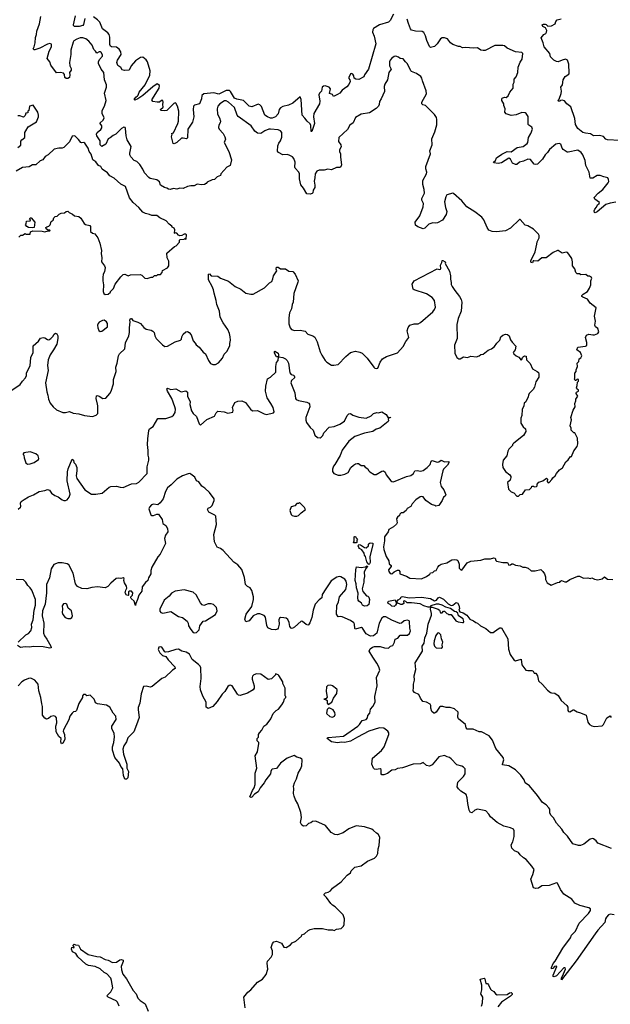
# Model space of a CAD drawing. Extents: x 2293139 to 2515392, y 824115 to 1006937.
# Tile 176 of 256: x 2376610 to 2383777, y 941767 to 953726. Entities that reach past the tile are written whole.
import ezdxf

# ---------------------------------------------------------------- set-up
doc = ezdxf.new("R2010")
doc.units = 0

msp = doc.modelspace()

# ---------------------------------------------------------------- linework, layer by layer
at = {"layer": '0CON10XD'}
for points in [[(2381147, 953795), (2381105, 953715), (2381084, 953696), (2380975, 953662), (2380905, 953621), (2380894, 953605), (2380890, 953575), (2380912, 953525), (2380931, 953435), (2380841, 953125), (2380796, 953055), (2380788, 953031), (2380725, 953000), (2380690, 953005), (2380670, 953015), (2380666, 953045), (2380651, 953065), (2380637, 953073), (2380625, 953070), (2380604, 953025), (2380605, 953010), (2380618, 952995), (2380621, 952975), (2380605, 952940), (2380581, 952909), (2380525, 952871), (2380495, 952834), (2380465, 952819), (2380420, 952795), (2380405, 952818), (2380368, 952828), (2380380, 952885), (2380366, 952905), (2380315, 952924), (2380295, 952919), (2380280, 952905), (2380273, 952857), (2380248, 952832), (2380240, 952815), (2380252, 952735), (2380248, 952705), (2380180, 952585), (2380176, 952545), (2380189, 952465), (2380155, 952370), (2380145, 952370), (2380142, 952442), (2380133, 952463), (2380097, 952495), (2380071, 952531), (2380036, 952565), (2380024, 952755), (2380015, 952788), (2379925, 952714), (2379871, 952689), (2379805, 952673), (2379774, 952655), (2379758, 952635), (2379746, 952584), (2379715, 952548), (2379675, 952532), (2379655, 952532), (2379618, 952548), (2379585, 952568), (2379545, 952672), (2379525, 952694), (2379505, 952701), (2379425, 952666), (2379395, 952674), (2379325, 952746), (2379245, 952760), (2379218, 952775), (2379168, 952855), (2379155, 952866), (2379115, 952865), (2379025, 952821), (2378965, 952838), (2378845, 952825), (2378820, 952805), (2378815, 952765), (2378790, 952705), (2378733, 952687), (2378717, 952675), (2378714, 952635), (2378722, 952545), (2378705, 952482), (2378651, 952395), (2378645, 952292), (2378635, 952281), (2378595, 952289), (2378575, 952286), (2378516, 952234), (2378485, 952217), (2378471, 952221), (2378451, 952305), (2378460, 952335), (2378452, 952345), (2378476, 952354), (2378530, 952465), (2378538, 952495), (2378541, 952615), (2378525, 952675), (2378505, 952713), (2378495, 952718), (2378480, 952710), (2378395, 952624), (2378365, 952618), (2378322, 952625), (2378320, 952635), (2378350, 952665), (2378346, 952695), (2378351, 952725), (2378346, 952745), (2378331, 952745), (2378305, 952724), (2378277, 952723), (2378225, 952732), (2378212, 952752), (2378304, 952895), (2378305, 952927), (2378276, 952946), (2378225, 952912), (2378102, 952805), (2378042, 952765), (2378005, 952747), (2377999, 952755), (2378019, 952785), (2378040, 952800), (2378049, 952811), (2378060, 952845), (2378131, 952935), (2378189, 953051), (2378192, 953105), (2378160, 953215), (2378145, 953238), (2378105, 953270), (2378075, 953269), (2378016, 953225), (2377964, 953166), (2377937, 953115), (2377881, 953111), (2377855, 953116), (2377838, 953145), (2377800, 953170), (2377790, 953205), (2377795, 953235), (2377841, 953305), (2377838, 953335), (2377817, 953367), (2377785, 953391), (2377725, 953398), (2377713, 953405), (2377705, 953425), (2377703, 953515), (2377696, 953546), (2377678, 953568), (2377614, 953614), (2377582, 953695), (2377554, 953724)], [(2377374, 953506), (2377345, 953504), (2377305, 953488), (2377265, 953468), (2377257, 953455), (2377229, 953355), (2377231, 953305), (2377216, 953205), (2377219, 953165), (2377234, 953134), (2377236, 953115), (2377216, 953085), (2377219, 953055), (2377212, 953025), (2377195, 953012), (2377175, 953012), (2377158, 953025), (2377152, 953062), (2377140, 953075), (2377105, 953083), (2377055, 953082), (2376988, 953175), (2376976, 953215), (2376944, 953255), (2376968, 953345), (2376994, 953395), (2376995, 953430), (2376977, 953437), (2376945, 953430), (2376855, 953381), (2376795, 953362), (2376785, 953360), (2376774, 953374), (2376787, 953395), (2376797, 953445), (2376800, 953510), (2376814, 953545), (2376816, 953585), (2376848, 953675), (2376865, 953765)], [(2377399, 953741), (2377382, 953668), (2377374, 953656), (2377333, 953643), (2377274, 953645), (2377262, 953655), (2377262, 953665), (2377285, 953775)], [(2377554, 953724), (2377505, 953761)], [(2383845, 951509), (2383775, 951497), (2383725, 951481), (2383619, 951391), (2383595, 951381), (2383585, 951384), (2383580, 951405), (2383588, 951425), (2383611, 951449), (2383622, 951478), (2383643, 951495), (2383647, 951505), (2383591, 951545), (2383581, 951565), (2383631, 951619), (2383685, 951662), (2383751, 951745), (2383758, 951762), (2383757, 951787), (2383748, 951805), (2383698, 951818), (2383655, 951834), (2383616, 951834), (2383565, 951800), (2383535, 951800), (2383519, 951875), (2383480, 951955), (2383473, 952017), (2383445, 952086), (2383425, 952114), (2383385, 952142), (2383266, 952116), (2383255, 952119), (2383205, 952148), (2383193, 952165), (2383178, 952215), (2383155, 952224), (2383116, 952214), (2383041, 952149), (2383017, 952113), (2382986, 952085), (2382955, 952033), (2382895, 951970), (2382875, 951967), (2382855, 951973), (2382808, 952028), (2382775, 952034), (2382725, 952008), (2382675, 951994), (2382645, 951969), (2382625, 951969), (2382591, 951985), (2382565, 952033), (2382545, 952044), (2382455, 951986), (2382415, 951978), (2382365, 951988), (2382360, 951995), (2382384, 952016), (2382395, 952049), (2382459, 952091), (2382525, 952124), (2382575, 952123), (2382648, 952172), (2382721, 952185), (2382769, 952221), (2382778, 952235), (2382786, 952295), (2382813, 952345), (2382832, 952395), (2382825, 952419), (2382788, 952445), (2382782, 952455), (2382782, 952552), (2382757, 952587), (2382745, 952596), (2382705, 952598), (2382635, 952572), (2382575, 952563), (2382513, 952583), (2382496, 952605), (2382502, 952645), (2382487, 952685), (2382486, 952706), (2382460, 952745), (2382459, 952765), (2382467, 952775), (2382494, 952784), (2382515, 952782), (2382539, 952801), (2382557, 952845), (2382600, 952895), (2382600, 952945), (2382612, 952968), (2382612, 953005), (2382636, 953034), (2382657, 953085), (2382659, 953149), (2382685, 953210), (2382708, 953245), (2382716, 953314), (2382705, 953327), (2382627, 953337), (2382525, 953380), (2382495, 953407), (2382472, 953412), (2382375, 953412), (2382257, 953353), (2382235, 953351), (2382207, 953357), (2382165, 953384), (2382115, 953381), (2382025, 953390), (2381984, 953384), (2381955, 953402), (2381935, 953402), (2381865, 953424), (2381836, 953445), (2381802, 953495), (2381765, 953507), (2381738, 953505), (2381715, 953494), (2381676, 953434), (2381645, 953402), (2381595, 953390), (2381585, 953400), (2381552, 953472), (2381535, 953531), (2381515, 953571), (2381495, 953582), (2381415, 953585), (2381365, 953598), (2381351, 953615), (2381328, 953678), (2381314, 953734)], [(2383895, 952260), (2383745, 952268), (2383725, 952277), (2383695, 952309), (2383645, 952318), (2383575, 952317), (2383539, 952339), (2383477, 952347), (2383445, 952358), (2383383, 952403), (2383356, 952455), (2383346, 952525), (2383298, 952669), (2383250, 952705), (2383221, 952741), (2383195, 952750), (2383174, 952746), (2383165, 952738), (2383148, 952738), (2383142, 952745), (2383158, 952762), (2383182, 952828), (2383187, 952857), (2383179, 952905), (2383197, 952935), (2383206, 952995), (2383228, 953035), (2383274, 953065), (2383279, 953075), (2383275, 953185), (2383259, 953235), (2383235, 953247), (2383193, 953235), (2383145, 953216), (2383125, 953219), (2383094, 953235), (2383051, 953275), (2383044, 953315), (2382976, 953395), (2382962, 953445), (2382937, 953505), (2382970, 953545), (2382995, 953560), (2383004, 953575), (2383006, 953595), (2382989, 953629), (2382958, 953645), (2382952, 953665), (2382965, 953672), (2382985, 953673), (2382998, 953668), (2383018, 953648), (2383065, 953651), (2383108, 953675), (2383118, 953705), (2383132, 953725), (2383180, 953735)], [(2381847, 950533), (2381848, 950508), (2381860, 950485), (2381890, 950435), (2381946, 950365), (2381968, 950328), (2381974, 950294), (2381967, 950185), (2381931, 950095), (2381914, 950025), (2381918, 949855), (2381887, 949773), (2381892, 949675), (2381914, 949624), (2381938, 949608), (2381955, 949608), (2381995, 949630), (2382045, 949622), (2382085, 949640), (2382155, 949632), (2382185, 949642), (2382205, 949658), (2382235, 949662), (2382295, 949712), (2382335, 949728), (2382373, 949757), (2382401, 949799), (2382436, 949835), (2382448, 949875), (2382472, 949895), (2382505, 949908), (2382531, 949901), (2382548, 949888), (2382565, 949838), (2382585, 949808), (2382632, 949762), (2382622, 949718), (2382598, 949685), (2382607, 949667), (2382635, 949642), (2382668, 949628), (2382695, 949592), (2382705, 949600), (2382712, 949625), (2382724, 949636), (2382735, 949643), (2382758, 949638), (2382762, 949595), (2382805, 949550), (2382834, 949484), (2382890, 949455), (2382905, 949440), (2382910, 949425), (2382908, 949385), (2382873, 949327), (2382857, 949263), (2382842, 949235), (2382792, 949185), (2382783, 949165), (2382782, 949145), (2382752, 949085), (2382733, 949067), (2382728, 949035), (2382708, 948992), (2382702, 948918), (2382692, 948885), (2382690, 948825), (2382721, 948781), (2382748, 948755), (2382752, 948725), (2382723, 948677), (2382607, 948583), (2382590, 948565), (2382590, 948555), (2382545, 948510), (2382533, 948485), (2382522, 948428), (2382478, 948375), (2382470, 948325), (2382473, 948285), (2382505, 948240), (2382559, 948199), (2382569, 948179), (2382572, 948165), (2382562, 948135), (2382530, 948105), (2382540, 948025), (2382575, 947990), (2382605, 947980), (2382645, 947940), (2382665, 947940), (2382685, 947960), (2382710, 947965), (2382750, 948015), (2382795, 948020), (2382820, 948045), (2382825, 948060), (2382845, 948060), (2382855, 948052), (2382880, 948055), (2382890, 948065), (2382890, 948085), (2382912, 948108), (2382960, 948125), (2383003, 948157), (2383017, 948147), (2383010, 948115), (2383025, 948102), (2383036, 948104), (2383069, 948141), (2383080, 948160), (2383110, 948185), (2383124, 948216), (2383162, 948258), (2383196, 948284), (2383238, 948355), (2383268, 948382), (2383295, 948420), (2383305, 948420), (2383335, 948490), (2383377, 948543), (2383382, 948575), (2383378, 948645), (2383345, 948710), (2383335, 948710), (2383302, 948742), (2383302, 948765), (2383290, 948795), (2383306, 948865), (2383300, 948895), (2383328, 948982), (2383350, 949025), (2383348, 949065), (2383360, 949095), (2383358, 949115), (2383382, 949155), (2383363, 949185), (2383363, 949195), (2383367, 949203), (2383390, 949215), (2383390, 949225), (2383371, 949241), (2383367, 949255), (2383376, 949284), (2383378, 949322), (2383390, 949335), (2383390, 949355), (2383375, 949360), (2383358, 949342), (2383350, 949345), (2383342, 949365), (2383348, 949372), (2383348, 949432), (2383362, 949455), (2383362, 949475), (2383378, 949512), (2383374, 949556), (2383394, 949576), (2383398, 949605), (2383420, 949620), (2383432, 949645), (2383415, 949682), (2383372, 949715), (2383385, 949750), (2383475, 949760), (2383491, 949769), (2383494, 949805), (2383477, 949865), (2383490, 949895), (2383515, 949908), (2383565, 949897), (2383585, 949897), (2383605, 949907), (2383628, 949915), (2383637, 949935), (2383627, 949975), (2383597, 949997), (2383589, 950015), (2383596, 950065), (2383584, 950125), (2383606, 950225), (2383534, 950284), (2383500, 950330), (2383444, 950354), (2383432, 950365), (2383432, 950375), (2383447, 950393), (2383499, 950425), (2383524, 950466), (2383542, 950505), (2383543, 950555), (2383552, 950585), (2383548, 950595), (2383525, 950610), (2383503, 950613), (2383482, 950632), (2383418, 950628), (2383405, 950640), (2383375, 950640), (2383360, 950655), (2383345, 950700), (2383318, 950735), (2383320, 950785), (2383311, 950825), (2383275, 950880), (2383257, 950897), (2383242, 950902), (2383195, 950890), (2383145, 950923), (2383135, 950923), (2383082, 950898), (2382997, 950833), (2382948, 950832), (2382898, 950792), (2382851, 950799), (2382843, 950797), (2382835, 950772), (2382820, 950775), (2382813, 950783), (2382813, 950797), (2382866, 950905), (2382885, 951000), (2382890, 951030), (2382913, 951075), (2382913, 951103), (2382905, 951120), (2382845, 951182), (2382775, 951222), (2382745, 951230), (2382685, 951300), (2382675, 951300), (2382566, 951194), (2382505, 951163), (2382395, 951148), (2382345, 951152), (2382305, 951168), (2382281, 951201), (2382244, 951295), (2382218, 951328), (2382135, 951394), (2382036, 951455), (2381975, 951526), (2381876, 951616), (2381865, 951619), (2381795, 951599), (2381781, 951575), (2381766, 951515), (2381777, 951447), (2381794, 951395), (2381785, 951362), (2381739, 951291), (2381682, 951258), (2381655, 951254), (2381625, 951260), (2381577, 951243), (2381541, 951209), (2381525, 951193), (2381505, 951186), (2381440, 951210), (2381415, 951232), (2381408, 951265), (2381464, 951345), (2381506, 951455), (2381509, 951495), (2381489, 951535), (2381491, 951555), (2381522, 951618), (2381520, 951665), (2381504, 951724), (2381504, 951775), (2381546, 951855), (2381549, 951875), (2381538, 951915), (2381537, 951945), (2381597, 952095), (2381587, 952135), (2381617, 952205), (2381611, 952279), (2381648, 952365), (2381672, 952448), (2381672, 952515), (2381667, 952537), (2381642, 952575), (2381533, 952683), (2381503, 952693), (2381490, 952705), (2381492, 952725), (2381548, 952825), (2381542, 952862), (2381497, 952985), (2381492, 953015), (2381476, 953036), (2381425, 953073), (2381366, 953096), (2381356, 953105), (2381315, 953192), (2381290, 953215), (2381265, 953252), (2381226, 953256), (2381205, 953272), (2381175, 953282), (2381155, 953279), (2381125, 953260), (2381104, 953235), (2381096, 953215), (2381099, 953165), (2381119, 953125), (2381089, 953085), (2381073, 952995), (2381040, 952945), (2381033, 952915), (2381038, 952855), (2380997, 952763), (2380975, 952732), (2380974, 952695), (2380966, 952675), (2380934, 952646), (2380855, 952596), (2380755, 952579), (2380683, 952537), (2380655, 952473), (2380616, 952444), (2380587, 952393), (2380483, 952295), (2380480, 952245), (2380506, 952205), (2380511, 952181), (2380490, 952145), (2380490, 952125), (2380503, 952095), (2380501, 952055), (2380514, 951965), (2380505, 951937), (2380495, 951931), (2380455, 951931), (2380395, 951902), (2380348, 951912), (2380305, 951899), (2380245, 951900), (2380215, 951888), (2380194, 951855), (2380193, 951805), (2380182, 951765), (2380193, 951715), (2380193, 951687), (2380172, 951655), (2380168, 951625), (2380160, 951615), (2380135, 951608), (2380095, 951612), (2380055, 951678), (2380020, 951720), (2380004, 951795), (2380006, 951855), (2379996, 951876), (2379952, 951922), (2379948, 951935), (2379952, 951995), (2379935, 952040), (2379919, 952059), (2379880, 952080), (2379855, 952088), (2379805, 952086), (2379752, 952112), (2379738, 952128), (2379743, 952195), (2379755, 952225), (2379776, 952255), (2379791, 952299), (2379792, 952355), (2379776, 952375), (2379745, 952390), (2379655, 952398), (2379632, 952395), (2379585, 952375), (2379535, 952342), (2379495, 952346), (2379465, 952372), (2379417, 952437), (2379261, 952551), (2379248, 952568), (2379215, 952659), (2379145, 952724), (2379115, 952741), (2379095, 952742), (2379037, 952705), (2379015, 952676), (2379007, 952645), (2379009, 952579), (2379036, 952535), (2379047, 952495), (2379044, 952475), (2379026, 952444), (2379024, 952415), (2379032, 952395), (2379078, 952345), (2379101, 952305), (2379106, 952275), (2379092, 952235), (2379148, 952125), (2379179, 952025), (2379162, 951955), (2379122, 951935), (2379052, 951852), (2379045, 951832), (2379005, 951818), (2378974, 951786), (2378945, 951780), (2378885, 951752), (2378872, 951735), (2378854, 951726), (2378815, 951721), (2378765, 951727), (2378725, 951707), (2378685, 951709), (2378645, 951700), (2378595, 951674), (2378555, 951681), (2378515, 951666), (2378475, 951674), (2378435, 951664), (2378416, 951666), (2378395, 951680), (2378365, 951689), (2378318, 951718), (2378306, 951755), (2378275, 951782), (2378195, 951796), (2378178, 951808), (2378123, 951865), (2378105, 951912), (2378067, 951967), (2378032, 952002), (2377997, 952017), (2377960, 952060), (2377948, 952085), (2377946, 952104), (2377962, 952185), (2377915, 952265), (2377900, 952315), (2377894, 952405), (2377888, 952415), (2377875, 952419), (2377847, 952405), (2377777, 952335), (2377745, 952321), (2377707, 952293), (2377685, 952279), (2377655, 952215), (2377605, 952184), (2377586, 952205), (2377585, 952255), (2377546, 952315), (2377540, 952335), (2377548, 952355), (2377595, 952394), (2377606, 952414), (2377606, 952436), (2377586, 952465), (2377588, 952475), (2377624, 952505), (2377633, 952533), (2377610, 952585), (2377610, 952625), (2377639, 952675), (2377659, 952745), (2377640, 952835), (2377663, 952905), (2377663, 952935), (2377638, 952995), (2377632, 953085), (2377597, 953127), (2377566, 953195), (2377567, 953215), (2377578, 953242), (2377613, 953285), (2377615, 953300), (2377599, 953329), (2377586, 953336), (2377575, 953336), (2377545, 953320), (2377530, 953345), (2377508, 953365), (2377490, 953415), (2377449, 953465), (2377411, 953495), (2377374, 953506)], [(2376588, 952172), (2376625, 952202), (2376625, 952250), (2376634, 952266), (2376670, 952295), (2376673, 952355), (2376682, 952378), (2376712, 952425), (2376812, 952485), (2376837, 952545), (2376839, 952565), (2376831, 952605), (2376775, 952687), (2376730, 952675), (2376720, 952625), (2376710, 952615), (2376710, 952595), (2376685, 952590), (2376677, 952563), (2376655, 952542), (2376612, 952558), (2376585, 952560)], [(2376600, 951085), (2376622, 951108), (2376645, 951110), (2376675, 951130), (2376685, 951120), (2376735, 951120), (2376742, 951148), (2376768, 951162), (2376883, 951157), (2376915, 951148), (2376955, 951160), (2376975, 951160), (2376980, 951165), (2376975, 951170), (2376945, 951172), (2376930, 951185), (2376928, 951202), (2376938, 951212), (2376965, 951220), (2376980, 951235), (2376990, 951275), (2377015, 951290), (2377025, 951320), (2377040, 951335), (2377065, 951340), (2377090, 951365), (2377113, 951377), (2377155, 951380), (2377173, 951397), (2377195, 951400), (2377210, 951385), (2377250, 951365), (2377273, 951343), (2377327, 951337), (2377352, 951315), (2377391, 951251), (2377408, 951238), (2377460, 951225), (2377470, 951215), (2377470, 951155), (2377494, 951134), (2377520, 951125), (2377558, 951075), (2377582, 951012), (2377602, 950922), (2377598, 950885), (2377608, 950835), (2377603, 950785), (2377640, 950735), (2377648, 950715), (2377637, 950663), (2377622, 950635), (2377618, 950595), (2377618, 950555), (2377628, 950505), (2377622, 950425), (2377632, 950402), (2377645, 950390), (2377685, 950392), (2377710, 950415), (2377710, 950425), (2377747, 950463), (2377767, 950513), (2377836, 950604), (2377865, 950630), (2377885, 950634), (2377925, 950616), (2377955, 950626), (2378073, 950633), (2378093, 950623), (2378130, 950585), (2378155, 950582), (2378205, 950600), (2378225, 950600), (2378245, 950620), (2378275, 950620), (2378285, 950630), (2378318, 950632), (2378340, 950655), (2378342, 950678), (2378405, 950712), (2378420, 950735), (2378418, 950795), (2378398, 950835), (2378395, 950890), (2378487, 950973), (2378509, 950981), (2378550, 951025), (2378548, 951045), (2378555, 951058), (2378605, 951060), (2378615, 951070), (2378625, 951060), (2378630, 951065), (2378632, 951115), (2378625, 951122), (2378605, 951122), (2378577, 951103), (2378555, 951100), (2378535, 951108), (2378515, 951132), (2378502, 951138), (2378495, 951130), (2378490, 951135), (2378494, 951175), (2378486, 951196), (2378460, 951205), (2378455, 951220), (2378425, 951242), (2378388, 951285), (2378310, 951320), (2378275, 951346), (2378215, 951347), (2378185, 951362), (2378135, 951371), (2378105, 951387), (2378056, 951445), (2377986, 951506), (2377944, 951564), (2377895, 951700), (2377838, 951728), (2377755, 951800), (2377705, 951829), (2377675, 951866), (2377611, 951911), (2377595, 951942), (2377566, 951956), (2377535, 951998), (2377496, 952026), (2377475, 952091), (2377451, 952125), (2377440, 952165), (2377401, 952225), (2377387, 952233), (2377365, 952230), (2377352, 952235), (2377325, 952272), (2377277, 952317), (2377247, 952313), (2377215, 952242), (2377145, 952173), (2377126, 952164), (2377085, 952166), (2377028, 952155), (2376956, 952084), (2376920, 952065), (2376890, 952025), (2376857, 952013), (2376806, 951964), (2376765, 951962), (2376723, 951937), (2376645, 951929), (2376565, 951888)], [(2376765, 951197), (2376715, 951203), (2376695, 951213), (2376680, 951235), (2376690, 951245), (2376692, 951278), (2376738, 951282), (2376740, 951295), (2376730, 951305), (2376735, 951320), (2376748, 951318), (2376792, 951265), (2376785, 951202), (2376765, 951197)], [(2376502, 949218), (2376616, 949294), (2376644, 949336), (2376680, 949375), (2376691, 949405), (2376694, 949436), (2376738, 949522), (2376744, 949625), (2376771, 949685), (2376772, 949765), (2376839, 949821), (2376861, 949859), (2376894, 949866), (2376915, 949860), (2376945, 949840), (2376965, 949839), (2376988, 949852), (2377012, 949878), (2377026, 949905), (2377045, 949919), (2377062, 949912), (2377073, 949885), (2377074, 949855), (2377059, 949785), (2377021, 949715), (2376979, 949655), (2376954, 949595), (2376947, 949527), (2376954, 949466), (2376924, 949315), (2376938, 949205), (2376952, 949165), (2376960, 949115), (2376980, 949070), (2377014, 949024), (2377056, 948986), (2377135, 948954), (2377165, 948954), (2377215, 948966), (2377258, 948948), (2377329, 948939), (2377395, 948918), (2377494, 948906), (2377536, 948924), (2377556, 948944), (2377559, 949035), (2377554, 949055), (2377536, 949124), (2377542, 949158), (2377555, 949160), (2377575, 949152), (2377620, 949125), (2377655, 949129), (2377704, 949185), (2377719, 949215), (2377746, 949305), (2377748, 949355), (2377780, 949455), (2377778, 949505), (2377794, 949555), (2377807, 949645), (2377822, 949668), (2377885, 949729), (2377895, 949803), (2377933, 949885), (2377944, 949925), (2377943, 949985), (2377951, 950055), (2377947, 950075), (2377953, 950095), (2377965, 950096), (2377984, 950074), (2378044, 950054), (2378075, 950036), (2378117, 949987), (2378145, 949968), (2378205, 949956), (2378225, 949944), (2378241, 949925), (2378250, 949885), (2378265, 949852), (2378343, 949775), (2378372, 949758), (2378405, 949761), (2378495, 949813), (2378560, 949835), (2378572, 949845), (2378576, 949875), (2378595, 949906), (2378625, 949936), (2378645, 949938), (2378666, 949925), (2378689, 949899), (2378714, 949825), (2378738, 949798), (2378750, 949775), (2378788, 949748), (2378835, 949688), (2378866, 949666), (2378900, 949585), (2378925, 949552), (2378955, 949538), (2378985, 949538), (2379023, 949557), (2379072, 949615), (2379092, 949665), (2379122, 949695), (2379158, 949765), (2379158, 949795), (2379168, 949835), (2379163, 949873), (2379157, 949915), (2379136, 949965), (2379078, 950045), (2379041, 950115), (2379034, 950185), (2379001, 950265), (2378995, 950315), (2378968, 950405), (2378963, 950445), (2378944, 950485), (2378901, 950565), (2378900, 950635), (2378915, 950640), (2378934, 950614), (2379015, 950610), (2379045, 950588), (2379145, 950551), (2379225, 950487), (2379295, 950453), (2379356, 950406), (2379415, 950393), (2379445, 950394), (2379579, 950471), (2379641, 950529), (2379669, 950545), (2379682, 950578), (2379688, 950615), (2379730, 950675), (2379723, 950695), (2379725, 950720), (2379745, 950722), (2379775, 950702), (2379835, 950701), (2379875, 950672), (2379925, 950666), (2379954, 950635), (2379988, 950555), (2379987, 950537), (2379938, 950402), (2379930, 950295), (2379916, 950265), (2379909, 950215), (2379886, 950165), (2379875, 950105), (2379874, 950034), (2379894, 949984), (2379910, 949965), (2379945, 949952), (2380015, 949954), (2380075, 949944), (2380107, 949907), (2380166, 949886), (2380190, 949870), (2380219, 949815), (2380255, 949690), (2380275, 949650), (2380315, 949588), (2380336, 949566), (2380395, 949530), (2380422, 949528), (2380475, 949538), (2380568, 949635), (2380625, 949682), (2380685, 949700), (2380739, 949689), (2380765, 949677), (2380827, 949615), (2380907, 949507), (2380920, 949495), (2380945, 949488), (2380956, 949494), (2380985, 949568), (2381014, 949606), (2381060, 949635), (2381195, 949681), (2381262, 949755), (2381295, 949818), (2381334, 949865), (2381311, 949945), (2381324, 949986), (2381336, 950004), (2381346, 950014), (2381395, 950032), (2381445, 950031), (2381472, 950048), (2381622, 950178), (2381644, 950205), (2381654, 950234), (2381644, 950314), (2381615, 950351), (2381546, 950396), (2381395, 950443), (2381385, 950452), (2381373, 950515), (2381395, 950556), (2381675, 950702), (2381705, 950692), (2381718, 950695), (2381722, 950705), (2381718, 950745), (2381732, 950775), (2381735, 950800), (2381745, 950803), (2381772, 950785), (2381778, 950775), (2381772, 950765), (2381825, 950670), (2381839, 950615), (2381836, 950575), (2381847, 950533)], [(2377585, 949938), (2377605, 949943), (2377676, 949995), (2377675, 950038), (2377665, 950058), (2377636, 950076), (2377615, 950072), (2377575, 950052), (2377562, 950038), (2377554, 950016), (2377557, 949985), (2377572, 949952), (2377585, 949938)], [(2378164, 948635), (2378175, 948738), (2378185, 948757), (2378231, 948785), (2378285, 948882), (2378385, 948884), (2378455, 948906), (2378478, 948922), (2378498, 948955), (2378501, 948995), (2378494, 949025), (2378456, 949125), (2378403, 949215), (2378397, 949243), (2378405, 949252), (2378445, 949236), (2378505, 949241), (2378570, 949205), (2378625, 949218), (2378645, 949200), (2378648, 949155), (2378679, 949085), (2378676, 949054), (2378694, 948974), (2378715, 948944), (2378756, 948905), (2378789, 948819), (2378805, 948800), (2378879, 948871), (2378975, 948912), (2378995, 948953), (2379015, 948970), (2379090, 948965), (2379135, 948947), (2379195, 948958), (2379199, 948985), (2379192, 949015), (2379222, 949075), (2379255, 949094), (2379305, 949096), (2379351, 949075), (2379411, 948995), (2379436, 948976), (2379495, 948981), (2379575, 948937), (2379605, 948931), (2379688, 948952), (2379696, 948965), (2379686, 949015), (2379659, 949065), (2379611, 949135), (2379593, 949215), (2379598, 949275), (2379615, 949362), (2379655, 949386), (2379718, 949445), (2379717, 949515), (2379727, 949563), (2379747, 949585), (2379750, 949630), (2379725, 949630), (2379703, 949675), (2379700, 949695), (2379705, 949698), (2379747, 949675), (2379752, 949655), (2379750, 949630), (2379805, 949622), (2379835, 949608), (2379855, 949588), (2379870, 949555), (2379890, 949435), (2379905, 949416), (2379935, 949409), (2379945, 949390), (2379943, 949375), (2379907, 949345), (2379900, 949315), (2379949, 949195), (2379956, 949125), (2379965, 949114), (2379995, 949102), (2380095, 949080), (2380119, 949069), (2380128, 949058), (2380130, 949025), (2380082, 948895), (2380082, 948862), (2380090, 948835), (2380134, 948774), (2380171, 948741), (2380190, 948680), (2380225, 948650), (2380255, 948647), (2380267, 948655), (2380288, 948675), (2380301, 948709), (2380364, 948776), (2380428, 948785), (2380496, 948814), (2380550, 948850), (2380585, 948918), (2380605, 948940), (2380625, 948943), (2380654, 948924), (2380725, 948900), (2380814, 948886), (2380875, 948913), (2380905, 948944), (2380945, 948957), (2380965, 948950), (2381005, 948962), (2381059, 948929), (2381082, 948892), (2381108, 948898), (2381105, 948890), (2381090, 948890), (2381080, 948875), (2381087, 948857), (2381082, 948845), (2380982, 948765), (2380935, 948752), (2380895, 948726), (2380796, 948706), (2380675, 948662), (2380604, 948606), (2380525, 948498), (2380498, 948432), (2380436, 948325), (2380416, 948305), (2380407, 948265), (2380407, 948237), (2380424, 948214), (2380474, 948194), (2380506, 948194), (2380555, 948208), (2380595, 948228), (2380627, 948285), (2380660, 948315), (2380685, 948333), (2380705, 948337), (2380720, 948335), (2380755, 948312), (2380785, 948310), (2380802, 948292), (2380835, 948272), (2380842, 948252), (2380858, 948235), (2380911, 948201), (2380935, 948200), (2381005, 948242), (2381024, 948246), (2381045, 948229), (2381059, 948199), (2381114, 948124), (2381125, 948116), (2381145, 948114), (2381305, 948178), (2381355, 948190), (2381389, 948215), (2381405, 948247), (2381435, 948251), (2381474, 948244), (2381505, 948252), (2381555, 948286), (2381591, 948325), (2381605, 948362), (2381615, 948370), (2381675, 948353), (2381696, 948354), (2381725, 948377), (2381765, 948356), (2381818, 948358), (2381819, 948345), (2381802, 948315), (2381755, 948266), (2381743, 948245), (2381714, 948106), (2381726, 948056), (2381757, 948015), (2381780, 947955), (2381772, 947938), (2381752, 947925), (2381737, 947885), (2381698, 947825), (2381658, 947818), (2381647, 947827), (2381606, 947836), (2381537, 947885), (2381505, 947930), (2381485, 947936), (2381469, 947931), (2381416, 947894), (2381374, 947846), (2381358, 947812), (2381311, 947789), (2381298, 947765), (2381265, 947738), (2381240, 947735), (2381225, 947722), (2381218, 947705), (2381194, 947685), (2381182, 947665), (2381190, 947615), (2381181, 947599), (2381145, 947566), (2381091, 947535), (2381080, 947505), (2381038, 947445), (2381038, 947395), (2381026, 947325), (2381029, 947289), (2381059, 947205), (2381088, 947155), (2381095, 947118), (2381118, 947095), (2381118, 947085), (2381086, 947045), (2381088, 947025), (2381105, 946998), (2381125, 946994), (2381155, 947021), (2381195, 947040), (2381211, 947041), (2381224, 947025), (2381224, 946994), (2381305, 946968), (2381345, 946944), (2381485, 946933), (2381547, 946963), (2381588, 946992), (2381595, 947008), (2381625, 947013), (2381645, 947030), (2381665, 947037), (2381686, 947075), (2381700, 947095), (2381725, 947113), (2381795, 947129), (2381855, 947164), (2381885, 947170), (2381915, 947166), (2381927, 947157), (2381942, 947112), (2381943, 947063), (2381962, 947042), (2381975, 947041), (2382042, 947128), (2382085, 947150), (2382205, 947161), (2382253, 947177), (2382325, 947177), (2382365, 947190), (2382380, 947185), (2382388, 947158), (2382398, 947148), (2382475, 947133), (2382530, 947135), (2382545, 947100), (2382565, 947104), (2382583, 947117), (2382595, 947117), (2382625, 947100), (2382685, 947092), (2382715, 947077), (2382745, 947076), (2382780, 947065), (2382815, 947032), (2382865, 947032), (2382935, 947047), (2382960, 947025), (2382977, 946995), (2382989, 946959), (2382992, 946925), (2383012, 946885), (2383058, 946858), (2383135, 946890), (2383165, 946893), (2383172, 946908), (2383185, 946914), (2383225, 946900), (2383245, 946900), (2383285, 946928), (2383385, 946969), (2383405, 946966), (2383454, 946944), (2383505, 946948), (2383535, 946940), (2383555, 946948), (2383585, 946932), (2383625, 946923), (2383677, 946933), (2383705, 946960), (2383745, 946929), (2383808, 946928)], [(2376591, 947779), (2376618, 947805), (2376622, 947815), (2376618, 947855), (2376627, 947873), (2376662, 947898), (2376715, 947930), (2376776, 947954), (2376845, 947997), (2376915, 948007), (2376945, 948018), (2376970, 948010), (2376996, 947976), (2377035, 947946), (2377075, 947929), (2377125, 947896), (2377145, 947888), (2377165, 947888), (2377185, 947896), (2377210, 947925), (2377221, 947965), (2377186, 948125), (2377188, 948235), (2377199, 948271), (2377245, 948390), (2377262, 948375), (2377266, 948346), (2377285, 948326), (2377305, 948285), (2377305, 948245), (2377294, 948185), (2377303, 948155), (2377402, 948015), (2377482, 947965), (2377535, 947964), (2377610, 947975), (2377695, 948048), (2377715, 948058), (2377785, 948061), (2377827, 948047), (2377865, 948044), (2377965, 948088), (2378026, 948094), (2378055, 948110), (2378158, 948215), (2378158, 948295), (2378177, 948375), (2378177, 948405), (2378167, 948435), (2378169, 948495), (2378159, 948565), (2378164, 948635)], [(2376705, 948329), (2376735, 948332), (2376785, 948348), (2376836, 948385), (2376841, 948395), (2376835, 948430), (2376805, 948454), (2376735, 948476), (2376660, 948465), (2376650, 948455), (2376650, 948445), (2376660, 948435), (2376662, 948405), (2376684, 948344), (2376705, 948329)], [(2383823, 942853), (2383775, 942860), (2383755, 942853), (2383732, 942825), (2383721, 942805), (2383710, 942760), (2383625, 942667), (2383595, 942621), (2383365, 942295), (2383185, 942063), (2383184, 942085), (2383211, 942135), (2383232, 942195), (2383230, 942210), (2383215, 942210), (2383125, 942113), (2383095, 942100), (2383084, 942104), (2383085, 942120), (2383130, 942225), (2383125, 942230), (2383100, 942225), (2383078, 942202), (2383065, 942198), (2383063, 942215), (2383085, 942261), (2383109, 942291), (2383203, 942447), (2383294, 942574), (2383308, 942605), (2383354, 942655), (2383399, 942751), (2383512, 942868), (2383537, 942905), (2383537, 942925), (2383517, 942937), (2383409, 942965), (2383348, 942995), (2383312, 943042), (2383214, 943105), (2383172, 943162), (2383135, 943238), (2383125, 943244), (2383035, 943209), (2382945, 943204), (2382904, 943176), (2382875, 943172), (2382845, 943181), (2382811, 943285), (2382839, 943345), (2382853, 943405), (2382827, 943445), (2382758, 943525), (2382725, 943546), (2382685, 943582), (2382662, 943612), (2382615, 943629), (2382583, 943665), (2382573, 943705), (2382595, 943740), (2382610, 943805), (2382612, 943875), (2382602, 943892), (2382565, 943911), (2382485, 943929), (2382405, 943974), (2382323, 944045), (2382305, 944078), (2382268, 944118), (2382165, 944138), (2382135, 944124), (2382095, 944094), (2382075, 944102), (2382066, 944125), (2382048, 944205), (2382040, 944275), (2382028, 944315), (2381962, 944355), (2381935, 944382), (2381919, 944409), (2381926, 944465), (2381996, 944534), (2382017, 944565), (2382017, 944625), (2381997, 944647), (2381975, 944660), (2381913, 944675), (2381845, 944747), (2381824, 944764), (2381797, 944773), (2381765, 944788), (2381695, 944771), (2381616, 944675), (2381585, 944659), (2381547, 944667), (2381505, 944702), (2381475, 944688), (2381385, 944682), (2381255, 944637), (2381195, 944630), (2381165, 944613), (2381125, 944612), (2381075, 944572), (2381030, 944555), (2381005, 944552), (2380998, 944565), (2380998, 944618), (2380985, 944627), (2380935, 944619), (2380914, 944624), (2380903, 944635), (2380884, 944685), (2380891, 944755), (2381000, 944850), (2381032, 944895), (2381089, 945045), (2381089, 945065), (2381079, 945085), (2381030, 945120), (2380975, 945123), (2380845, 945084), (2380710, 945010), (2380625, 944963), (2380555, 944945), (2380515, 944950), (2380465, 944943), (2380395, 944953), (2380342, 944995), (2380347, 945005), (2380354, 945006), (2380538, 945025), (2380713, 945147), (2380734, 945166), (2380766, 945214), (2380815, 945228), (2380832, 945245), (2380836, 945274), (2380858, 945305), (2380869, 945351), (2380896, 945384), (2380923, 945435), (2380920, 945505), (2380948, 945635), (2380941, 945735), (2380979, 945825), (2380967, 945867), (2380945, 945912), (2380896, 945985), (2380852, 946055), (2380862, 946085), (2380890, 946105), (2380917, 946113), (2380985, 946113), (2381035, 946098), (2381085, 946093), (2381110, 946115), (2381138, 946125), (2381158, 946165), (2381167, 946203), (2381198, 946215), (2381229, 946251), (2381315, 946252), (2381340, 946270), (2381352, 946305), (2381343, 946335), (2381342, 946415), (2381338, 946425), (2381315, 946433), (2381295, 946430), (2381275, 946423), (2381245, 946397), (2381225, 946391), (2381125, 946432), (2381055, 946473), (2381025, 946472), (2381004, 946455), (2380972, 946395), (2380944, 946276), (2380905, 946244), (2380868, 946238), (2380816, 946265), (2380769, 946335), (2380756, 946345), (2380682, 946322), (2380675, 946330), (2380673, 946385), (2380665, 946399), (2380625, 946429), (2380525, 946472), (2380504, 946476), (2380475, 946474), (2380454, 946504), (2380460, 946610), (2380480, 946655), (2380492, 946715), (2380567, 946805), (2380578, 946865), (2380571, 946905), (2380555, 946932), (2380505, 946959), (2380485, 946962), (2380460, 946955), (2380391, 946909), (2380323, 946815), (2380282, 946745), (2380275, 946702), (2380245, 946681), (2380195, 946628), (2380172, 946555), (2380154, 946465), (2380131, 946399), (2380115, 946376), (2380105, 946371), (2380085, 946379), (2380043, 946415), (2380025, 946422), (2379944, 946346), (2379915, 946330), (2379905, 946334), (2379889, 946355), (2379879, 946405), (2379865, 946440), (2379842, 946455), (2379815, 946462), (2379775, 946466), (2379761, 946455), (2379756, 946435), (2379758, 946385), (2379746, 946334), (2379738, 946322), (2379715, 946314), (2379665, 946321), (2379620, 946340), (2379607, 946367), (2379591, 946471), (2379575, 946489), (2379525, 946511), (2379495, 946510), (2379445, 946484), (2379395, 946426), (2379353, 946413), (2379343, 946443), (2379360, 946505), (2379425, 946598), (2379447, 946685), (2379447, 946715), (2379425, 946792), (2379405, 946826), (2379375, 946840), (2379349, 946865), (2379339, 946949), (2379305, 947050), (2379257, 947105), (2379207, 947137), (2379077, 947277), (2379045, 947302), (2379005, 947318), (2378974, 947384), (2378966, 947474), (2378999, 947595), (2378991, 947695), (2378978, 947708), (2378905, 947744), (2378889, 947775), (2378895, 947793), (2378925, 947806), (2378947, 947825), (2378971, 947885), (2378968, 947905), (2378912, 947982), (2378858, 948035), (2378821, 948061), (2378785, 948114), (2378755, 948127), (2378735, 948169), (2378685, 948208), (2378675, 948214), (2378655, 948212), (2378584, 948185), (2378515, 948147), (2378447, 948075), (2378402, 948038), (2378381, 947995), (2378352, 947905), (2378315, 947857), (2378285, 947834), (2378235, 947840), (2378208, 947832), (2378183, 947807), (2378176, 947785), (2378203, 947713), (2378215, 947704), (2378235, 947702), (2378275, 947720), (2378295, 947720), (2378337, 947655), (2378345, 947608), (2378384, 947584), (2378402, 947545), (2378407, 947505), (2378378, 947465), (2378367, 947423), (2378381, 947365), (2378315, 947236), (2378285, 947201), (2378212, 947075), (2378200, 947035), (2378202, 946995), (2378171, 946945), (2378166, 946915), (2378138, 946892), (2378095, 946838), (2378092, 946785), (2378056, 946735), (2378041, 946685), (2378018, 946635), (2378015, 946610), (2378000, 946665), (2377964, 946694), (2377958, 946705), (2377960, 946715), (2377980, 946735), (2377983, 946765), (2377965, 946784), (2377944, 946786), (2377932, 946775), (2377932, 946738), (2377925, 946732), (2377905, 946737), (2377888, 946765), (2377897, 946795), (2377908, 946822), (2377906, 946845), (2377880, 946885), (2377872, 946915), (2377878, 946938), (2377865, 946948), (2377835, 946938), (2377805, 946943), (2377782, 946938), (2377715, 946883), (2377679, 946841), (2377645, 946826), (2377555, 946836), (2377485, 946830), (2377425, 946813), (2377365, 946819), (2377313, 946843), (2377288, 946875), (2377260, 947005), (2377204, 947104), (2377185, 947117), (2377125, 947131), (2377075, 947131), (2377025, 947109), (2376991, 947055), (2376972, 946945), (2376933, 946865), (2376935, 946765), (2376917, 946625), (2376888, 946545), (2376884, 946485), (2376902, 946395), (2376900, 946275), (2376911, 946241), (2376940, 946200), (2376987, 946115), (2376990, 946095), (2376975, 946092), (2376895, 946108), (2376775, 946113), (2376734, 946104), (2376675, 946108), (2376618, 946102), (2376582, 946125)], [(2379975, 947696), (2379995, 947704), (2380025, 947738), (2380077, 947775), (2380065, 947802), (2380005, 947860), (2379995, 947850), (2379972, 947848), (2379948, 947822), (2379905, 947810), (2379890, 947765), (2379904, 947715), (2379915, 947704), (2379945, 947696), (2379975, 947696)], [(2380695, 947370), (2380665, 947370), (2380660, 947375), (2380670, 947395), (2380670, 947445), (2380675, 947448), (2380685, 947448), (2380692, 947432), (2380710, 947415), (2380700, 947405), (2380700, 947375), (2380695, 947370)], [(2380845, 947110), (2380822, 947142), (2380807, 947207), (2380793, 947223), (2380789, 947245), (2380763, 947285), (2380733, 947303), (2380724, 947315), (2380719, 947335), (2380725, 947352), (2380745, 947349), (2380795, 947316), (2380815, 947310), (2380842, 947335), (2380843, 947357), (2380850, 947365), (2380865, 947372), (2380897, 947367), (2380897, 947347), (2380859, 947205), (2380864, 947135), (2380855, 947116), (2380845, 947110)], [(2380795, 946604), (2380770, 946615), (2380758, 946638), (2380725, 946662), (2380719, 946675), (2380715, 946705), (2380719, 946759), (2380698, 946825), (2380695, 946875), (2380682, 946915), (2380688, 947042), (2380698, 947082), (2380755, 947074), (2380805, 947079), (2380825, 947092), (2380832, 947085), (2380811, 947059), (2380790, 947015), (2380796, 946965), (2380786, 946925), (2380787, 946895), (2380766, 946815), (2380775, 946780), (2380818, 946728), (2380835, 946723), (2380845, 946713), (2380856, 946685), (2380848, 946622), (2380825, 946608), (2380795, 946604)], [(2376590, 946165), (2376685, 946253), (2376715, 946271), (2376744, 946305), (2376755, 946345), (2376751, 946385), (2376775, 946435), (2376787, 946555), (2376802, 946615), (2376801, 946685), (2376757, 946795), (2376737, 946827), (2376708, 946855), (2376686, 946895), (2376655, 946922), (2376565, 946928)], [(2378735, 946277), (2378755, 946282), (2378788, 946315), (2378797, 946365), (2378835, 946420), (2378865, 946423), (2378985, 946503), (2379006, 946545), (2378999, 946585), (2378962, 946622), (2378935, 946631), (2378895, 946633), (2378845, 946612), (2378825, 946618), (2378803, 946645), (2378750, 946740), (2378715, 946771), (2378605, 946802), (2378496, 946784), (2378450, 946760), (2378424, 946725), (2378362, 946675), (2378309, 946565), (2378310, 946540), (2378324, 946524), (2378345, 946518), (2378445, 946536), (2378538, 946478), (2378585, 946464), (2378641, 946421), (2378654, 946395), (2378659, 946365), (2378685, 946318), (2378715, 946282), (2378735, 946277)], [(2383791, 943661), (2383625, 943724), (2383605, 943751), (2383575, 943776), (2383565, 943781), (2383535, 943772), (2383455, 943713), (2383416, 943694), (2383392, 943695), (2383322, 943715), (2383258, 943808), (2383215, 943852), (2383190, 943895), (2383125, 943966), (2383090, 944030), (2383054, 944064), (2383042, 944092), (2383042, 944135), (2383033, 944155), (2383001, 944191), (2382956, 944216), (2382894, 944304), (2382795, 944420), (2382745, 944455), (2382730, 944495), (2382691, 944551), (2382626, 944616), (2382545, 944662), (2382470, 944675), (2382468, 944685), (2382484, 944735), (2382479, 944765), (2382390, 944875), (2382346, 944976), (2382306, 945026), (2382215, 945078), (2382185, 945076), (2382115, 945108), (2382039, 945109), (2382028, 945125), (2382020, 945165), (2381934, 945235), (2381928, 945255), (2381929, 945315), (2381885, 945354), (2381835, 945370), (2381785, 945373), (2381745, 945384), (2381718, 945382), (2381704, 945376), (2381663, 945315), (2381645, 945303), (2381634, 945304), (2381610, 945325), (2381598, 945365), (2381599, 945395), (2381591, 945411), (2381545, 945438), (2381504, 945445), (2381473, 945485), (2381455, 945530), (2381400, 945555), (2381384, 945574), (2381390, 945615), (2381388, 945655), (2381400, 945705), (2381397, 945755), (2381419, 945835), (2381409, 945915), (2381497, 946055), (2381493, 946115), (2381517, 946155), (2381525, 946219), (2381549, 946275), (2381565, 946385), (2381608, 946492), (2381609, 946515), (2381596, 946565), (2381600, 946590), (2381615, 946592), (2381688, 946568), (2381704, 946554), (2381715, 946520), (2381735, 946520), (2381755, 946540), (2381765, 946540), (2381792, 946512), (2381805, 946510), (2381815, 946500), (2381845, 946500), (2381904, 946424), (2381932, 946412), (2381984, 946406), (2381994, 946406), (2381998, 946415), (2381990, 946450), (2381937, 946487), (2381925, 946519), (2381905, 946533), (2381885, 946536), (2381836, 946576), (2381782, 946592), (2381735, 946616), (2381695, 946627), (2381664, 946626), (2381600, 946605), (2381588, 946592), (2381565, 946589), (2381513, 946605), (2381470, 946630), (2381365, 946644), (2381314, 946644), (2381295, 946660), (2381275, 946666), (2381268, 946662), (2381270, 946635), (2381253, 946623), (2381234, 946624), (2381190, 946645), (2381188, 946655), (2381202, 946678), (2381232, 946695), (2381239, 946715), (2381255, 946722), (2381335, 946702), (2381485, 946714), (2381596, 946696), (2381645, 946668), (2381668, 946675), (2381688, 946705), (2381705, 946712), (2381755, 946686), (2381777, 946665), (2381809, 946629), (2381845, 946609), (2381865, 946616), (2381905, 946647), (2381923, 946645), (2381940, 946615), (2381948, 946575), (2381940, 946555), (2381950, 946535), (2381990, 946520), (2382035, 946494), (2382074, 946444), (2382118, 946425), (2382145, 946403), (2382167, 946397), (2382203, 946363), (2382265, 946331), (2382325, 946281), (2382355, 946282), (2382415, 946329), (2382435, 946339), (2382455, 946341), (2382533, 946205), (2382541, 946081), (2382562, 946015), (2382605, 945949), (2382625, 945938), (2382695, 945960), (2382702, 945892), (2382752, 945825), (2382775, 945820), (2382825, 945823), (2382842, 945812), (2382855, 945790), (2382875, 945788), (2382892, 945755), (2382906, 945696), (2382955, 945652), (2383014, 945584), (2383051, 945555), (2383065, 945548), (2383105, 945544), (2383145, 945516), (2383182, 945455), (2383250, 945395), (2383260, 945375), (2383263, 945335), (2383269, 945325), (2383285, 945320), (2383325, 945344), (2383335, 945344), (2383375, 945320), (2383415, 945309), (2383485, 945277), (2383503, 945195), (2383525, 945166), (2383555, 945149), (2383585, 945142), (2383680, 945150), (2383695, 945167), (2383735, 945248), (2383775, 945270), (2383789, 945249)], [(2377225, 946451), (2377244, 946466), (2377249, 946485), (2377237, 946545), (2377198, 946578), (2377180, 946625), (2377165, 946634), (2377140, 946630), (2377124, 946605), (2377131, 946565), (2377127, 946525), (2377135, 946500), (2377160, 946465), (2377195, 946451), (2377225, 946451)], [(2381155, 946599), (2381125, 946603), (2381105, 946624), (2381082, 946635), (2381077, 946645), (2381086, 946664), (2381165, 946680), (2381181, 946635), (2381172, 946615), (2381155, 946599)], [(2381725, 946094), (2381742, 946105), (2381738, 946135), (2381743, 946165), (2381728, 946205), (2381720, 946255), (2381695, 946280), (2381680, 946275), (2381660, 946245), (2381638, 946182), (2381634, 946144), (2381643, 946115), (2381665, 946097), (2381725, 946094)], [(2379915, 942512), (2379960, 942535), (2380028, 942595), (2380035, 942610), (2380065, 942622), (2380112, 942665), (2380135, 942677), (2380185, 942687), (2380285, 942687), (2380355, 942673), (2380405, 942672), (2380425, 942663), (2380455, 942678), (2380512, 942688), (2380540, 942715), (2380548, 942735), (2380552, 942805), (2380537, 942855), (2380439, 942949), (2380405, 942970), (2380385, 942990), (2380332, 943065), (2380304, 943094), (2380303, 943105), (2380320, 943120), (2380352, 943128), (2380383, 943147), (2380405, 943178), (2380512, 943255), (2380583, 943335), (2380623, 943365), (2380634, 943386), (2380677, 943433), (2380755, 943450), (2380830, 943505), (2380915, 943541), (2380940, 943565), (2380955, 943600), (2380961, 943655), (2380973, 943695), (2380980, 943795), (2380960, 943835), (2380940, 943845), (2380905, 943878), (2380882, 943892), (2380795, 943923), (2380695, 943933), (2380605, 943900), (2380535, 943850), (2380465, 943827), (2380435, 943828), (2380390, 943855), (2380319, 943939), (2380205, 943990), (2380165, 943987), (2380141, 943969), (2380115, 943961), (2380085, 943934), (2380055, 943931), (2380032, 943942), (2380017, 943975), (2380028, 944035), (2380020, 944095), (2379985, 944200), (2379955, 944250), (2379940, 944295), (2379934, 944326), (2379937, 944385), (2379931, 944415), (2379944, 944456), (2379970, 944505), (2379989, 944575), (2380018, 944622), (2380034, 944665), (2380036, 944735), (2380033, 944745), (2380018, 944758), (2379975, 944770), (2379940, 944790), (2379856, 944755), (2379775, 944695), (2379725, 944629), (2379675, 944621), (2379665, 944613), (2379656, 944595), (2379654, 944565), (2379596, 944495), (2379576, 944455), (2379529, 944395), (2379502, 944348), (2379459, 944321), (2379427, 944283), (2379415, 944278), (2379403, 944285), (2379436, 944365), (2379454, 944395), (2379467, 944435), (2379468, 944575), (2379489, 944635), (2379466, 944784), (2379494, 944835), (2379510, 944935), (2379510, 944945), (2379490, 944965), (2379490, 944995), (2379507, 945013), (2379508, 945045), (2379518, 945065), (2379548, 945095), (2379572, 945145), (2379609, 945171), (2379638, 945205), (2379658, 945235), (2379685, 945300), (2379724, 945336), (2379749, 945351), (2379792, 945405), (2379812, 945438), (2379822, 945478), (2379840, 945495), (2379840, 945505), (2379830, 945515), (2379830, 945605), (2379803, 945663), (2379802, 945682), (2379755, 945760), (2379745, 945770), (2379715, 945780), (2379710, 945765), (2379665, 945720), (2379625, 945712), (2379535, 945777), (2379485, 945781), (2379451, 945769), (2379435, 945752), (2379429, 945735), (2379429, 945715), (2379456, 945634), (2379457, 945605), (2379442, 945585), (2379375, 945546), (2379285, 945517), (2379265, 945523), (2379254, 945534), (2379187, 945635), (2379165, 945643), (2379150, 945640), (2379134, 945626), (2379100, 945565), (2379065, 945532), (2379006, 945445), (2378955, 945385), (2378895, 945358), (2378871, 945375), (2378871, 945435), (2378831, 945511), (2378803, 945587), (2378799, 945625), (2378812, 945725), (2378808, 945855), (2378799, 945875), (2378780, 945895), (2378704, 945954), (2378669, 946019), (2378630, 946045), (2378578, 946058), (2378535, 946079), (2378505, 946076), (2378415, 946046), (2378384, 946044), (2378370, 946050), (2378335, 946103), (2378315, 946109), (2378297, 946103), (2378291, 946075), (2378310, 946035), (2378342, 946005), (2378385, 945992), (2378412, 945952), (2378493, 945865), (2378498, 945845), (2378464, 945826), (2378375, 945742), (2378336, 945724), (2378218, 945625), (2378195, 945617), (2378145, 945631), (2378114, 945625), (2378082, 945538), (2378066, 945425), (2378048, 945372), (2378046, 945345), (2378059, 945251), (2378028, 945162), (2377993, 945075), (2377923, 945005), (2377905, 944955), (2377875, 944905), (2377861, 944865), (2377868, 944805), (2377911, 944685), (2377909, 944635), (2377931, 944595), (2377922, 944518), (2377905, 944500), (2377885, 944502), (2377870, 944545), (2377862, 944625), (2377839, 944655), (2377820, 944695), (2377766, 944765), (2377734, 944855), (2377734, 944896), (2377754, 944946), (2377761, 945015), (2377758, 945055), (2377728, 945115), (2377728, 945145), (2377782, 945228), (2377777, 945267), (2377742, 945305), (2377702, 945375), (2377665, 945399), (2377555, 945416), (2377530, 945430), (2377521, 945451), (2377512, 945472), (2377465, 945522), (2377425, 945512), (2377405, 945530), (2377385, 945530), (2377370, 945515), (2377370, 945495), (2377328, 945422), (2377298, 945335), (2377285, 945323), (2377262, 945318), (2377245, 945302), (2377220, 945265), (2377205, 945222), (2377140, 945100), (2377138, 945085), (2377154, 945045), (2377158, 944985), (2377133, 944937), (2377115, 944932), (2377109, 944955), (2377113, 944995), (2377085, 945021), (2377052, 945075), (2377050, 945145), (2377059, 945185), (2377057, 945245), (2377045, 945262), (2377025, 945270), (2376988, 945262), (2376960, 945240), (2376935, 945231), (2376914, 945244), (2376885, 945278), (2376888, 945385), (2376878, 945415), (2376868, 945495), (2376843, 945575), (2376834, 945655), (2376795, 945704), (2376745, 945728), (2376715, 945726), (2376666, 945704), (2376636, 945685), (2376590, 945635)], [(2380355, 945410), (2380397, 945435), (2380416, 945484), (2380458, 945542), (2380461, 945585), (2380457, 945595), (2380407, 945635), (2380385, 945644), (2380350, 945640), (2380335, 945622), (2380328, 945568), (2380342, 945498), (2380328, 945482), (2380300, 945475), (2380325, 945470), (2380340, 945455), (2380340, 945425), (2380355, 945410)], [(2380405, 945253), (2380430, 945265), (2380438, 945285), (2380435, 945310), (2380415, 945342), (2380375, 945362), (2380358, 945362), (2380343, 945347), (2380333, 945305), (2380337, 945295), (2380375, 945263), (2380405, 945253)], [(2377818, 941745), (2377795, 941793), (2377779, 941809), (2377682, 941852), (2377671, 941865), (2377674, 941876), (2377715, 941917), (2377738, 941965), (2377724, 942054), (2377714, 942085), (2377666, 942136), (2377635, 942151), (2377588, 942198), (2377525, 942224), (2377445, 942240), (2377414, 942254), (2377317, 942345), (2377292, 942382), (2377252, 942405), (2377238, 942435), (2377242, 942458), (2377255, 942460), (2377268, 942452), (2377270, 942465), (2377260, 942475), (2377260, 942485), (2377272, 942498), (2377285, 942490), (2377325, 942487), (2377347, 942437), (2377442, 942372), (2377545, 942346), (2377585, 942342), (2377645, 942310), (2377685, 942304), (2377735, 942276), (2377785, 942280), (2377825, 942306), (2377845, 942311), (2377864, 942304), (2377866, 942285), (2377842, 942225), (2377844, 942185), (2377863, 942133), (2377907, 942077), (2377985, 941935), (2378023, 941893), (2378045, 941842), (2378073, 941813), (2378133, 941773), (2378167, 941685)], [(2379344, 941725), (2379328, 941852), (2379380, 941915), (2379415, 941942), (2379494, 942036), (2379556, 942074), (2379601, 942129), (2379622, 942195), (2379614, 942266), (2379618, 942292), (2379662, 942338), (2379678, 942372), (2379676, 942415), (2379660, 942455), (2379676, 942505), (2379694, 942526), (2379725, 942534), (2379785, 942508), (2379815, 942462), (2379845, 942458), (2379895, 942488), (2379915, 942512)], [(2382216, 941745), (2382228, 941785), (2382229, 941855), (2382206, 941895), (2382217, 941943), (2382220, 942000), (2382198, 942072), (2382245, 942086), (2382254, 942075), (2382259, 942055), (2382265, 942020), (2382285, 942018), (2382298, 942005), (2382322, 941952), (2382335, 941938), (2382363, 941923), (2382385, 941892), (2382405, 941882), (2382524, 941886), (2382555, 941908), (2382575, 941912), (2382587, 941897), (2382588, 941885), (2382568, 941865), (2382455, 941792), (2382414, 941735)]]:
    msp.add_lwpolyline(points, dxfattribs=at)

doc.saveas('drawing.dxf')
